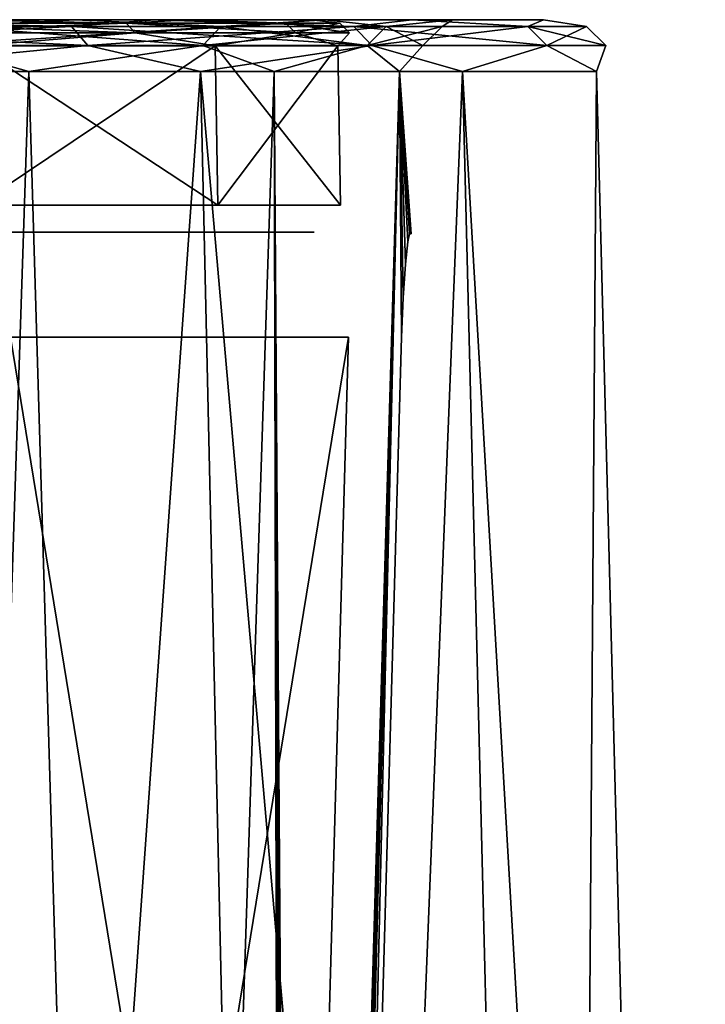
# Model space of a CAD drawing. Header units: millimetres. Extents: x -141 to 250, y -45 to 55.
# Tile 82 of 82: x 243.38 to 249.83, y 45.74 to 55. Entities that reach past the tile are written whole.
import ezdxf

# ---------------------------------------------------------------- set-up
doc = ezdxf.new("R2010")
doc.units = ezdxf.units.MM
doc.header["$LTSCALE"] = 81.481481
for name, color, linetype in [('207', 7, 'CONTINUOUS'), ('214', 7, 'CONTINUOUS'), ('3', 7, 'CONTINUOUS'), ('31', 7, 'CONTINUOUS'), ('32', 7, 'CONTINUOUS'), ('335', 7, 'CONTINUOUS'), ('336', 7, 'CONTINUOUS'), ('34', 7, 'CONTINUOUS'), ('343', 7, 'CONTINUOUS'), ('397', 7, 'CONTINUOUS'), ('49', 7, 'CONTINUOUS')]:
    doc.layers.add(name, color=color, linetype=linetype)

msp = doc.modelspace()

# ---------------------------------------------------------------- linework, layer by layer
at = {"layer": '207', "linetype": 'Continuous'}
for points in [[(243.9045, 55, -13.8013), (240.5126, 55, -18.4698), (242.746, 54.9352, -15.1984), (243.9045, 55, -13.8013)], [(240.5126, 55, 18.4698), (243.9045, 55, 13.8013), (242.746, 54.9352, 15.1984), (240.5126, 55, 18.4698)], [(245.1053, 54.7573, 10.399), (242.5942, 54.7573, 15.097), (245.274, 54.9352, 10.4688), (245.1053, 54.7573, 10.399)], [(245.274, 54.9352, 10.4688), (242.5942, 54.7573, 15.097), (242.746, 54.9352, 15.1984), (245.274, 54.9352, 10.4688)], [(242.5942, 54.7573, -15.097), (245.1053, 54.7573, -10.399), (242.746, 54.9352, -15.1984), (242.5942, 54.7573, -15.097)], [(243.9045, 55, -13.8013), (242.746, 54.9352, -15.1984), (245.274, 54.9352, -10.4688), (243.9045, 55, -13.8013)], [(243.9045, 55, 13.8013), (245.274, 54.9352, 10.4688), (242.746, 54.9352, 15.1984), (243.9045, 55, 13.8013)], [(242.746, 54.9352, -15.1984), (245.1053, 54.7573, -10.399), (245.274, 54.9352, -10.4688), (242.746, 54.9352, -15.1984)], [(243.9045, 55, 13.8013), (246.2516, 55, 8.5297), (245.274, 54.9352, 10.4688), (243.9045, 55, 13.8013)], [(246.2516, 55, -8.5297), (243.9045, 55, -13.8013), (245.274, 54.9352, -10.4688), (246.2516, 55, -8.5297)], [(246.6517, 54.7573, 5.3014), (245.1053, 54.7573, 10.399), (246.8307, 54.9352, 5.337), (246.6517, 54.7573, 5.3014)], [(246.8307, 54.9352, 5.337), (245.1053, 54.7573, 10.399), (245.274, 54.9352, 10.4688), (246.8307, 54.9352, 5.337)], [(245.1053, 54.7573, -10.399), (246.6517, 54.7573, -5.3014), (245.274, 54.9352, -10.4688), (245.1053, 54.7573, -10.399)], [(246.2516, 55, 8.5297), (246.8307, 54.9352, 5.337), (245.274, 54.9352, 10.4688), (246.2516, 55, 8.5297)], [(246.2516, 55, -8.5297), (245.274, 54.9352, -10.4688), (246.8307, 54.9352, -5.337), (246.2516, 55, -8.5297)], [(245.274, 54.9352, -10.4688), (246.6517, 54.7573, -5.3014), (246.8307, 54.9352, -5.337), (245.274, 54.9352, -10.4688)], [(246.2516, 55, 8.5297), (247.4513, 55, 2.8852), (246.8307, 54.9352, 5.337), (246.2516, 55, 8.5297)], [(247.4513, 55, -2.8852), (246.2516, 55, -8.5297), (246.8307, 54.9352, -5.337), (247.4513, 55, -2.8852)], [(247.1738, 54.7573), (246.6517, 54.7573, 5.3014), (247.3563, 54.9352), (247.1738, 54.7573)], [(247.3563, 54.9352), (246.6517, 54.7573, 5.3014), (246.8307, 54.9352, 5.337), (247.3563, 54.9352)], [(246.6517, 54.7573, -5.3014), (247.1738, 54.7573), (246.8307, 54.9352, -5.337), (246.6517, 54.7573, -5.3014)], [(247.4513, 55, 2.8852), (247.3563, 54.9352), (246.8307, 54.9352, 5.337), (247.4513, 55, 2.8852)], [(247.4513, 55, -2.8852), (246.8307, 54.9352, -5.337), (247.3563, 54.9352), (247.4513, 55, -2.8852)], [(246.8307, 54.9352, -5.337), (247.1738, 54.7573), (247.3563, 54.9352), (246.8307, 54.9352, -5.337)], [(247.4513, 55, 2.8852), (247.4513, 55, -2.8852), (247.3563, 54.9352), (247.4513, 55, 2.8852)], [(243.4716, 54.5131, 13.5514), (240.1412, 54.5131, 18.1353), (242.5942, 54.7573, 15.097), (243.4716, 54.5131, 13.5514)], [(240.1412, 54.5131, -18.1353), (243.4716, 54.5131, -13.5514), (242.5942, 54.7573, -15.097), (240.1412, 54.5131, -18.1353)], [(245.1053, 54.7573, 10.399), (243.4716, 54.5131, 13.5514), (242.5942, 54.7573, 15.097), (245.1053, 54.7573, 10.399)], [(242.5942, 54.7573, -15.097), (243.4716, 54.5131, -13.5514), (245.1053, 54.7573, -10.399), (242.5942, 54.7573, -15.097)], [(245.7762, 54.5131, 8.3752), (243.4716, 54.5131, 13.5514), (245.1053, 54.7573, 10.399), (245.7762, 54.5131, 8.3752)], [(243.4716, 54.5131, -13.5514), (245.7762, 54.5131, -8.3752), (245.1053, 54.7573, -10.399), (243.4716, 54.5131, -13.5514)], [(246.6517, 54.7573, 5.3014), (245.7762, 54.5131, 8.3752), (245.1053, 54.7573, 10.399), (246.6517, 54.7573, 5.3014)], [(245.1053, 54.7573, -10.399), (245.7762, 54.5131, -8.3752), (246.6517, 54.7573, -5.3014), (245.1053, 54.7573, -10.399)], [(246.9542, 54.5131, 2.833), (245.7762, 54.5131, 8.3752), (246.6517, 54.7573, 5.3014), (246.9542, 54.5131, 2.833)], [(245.7762, 54.5131, -8.3752), (246.9542, 54.5131, -2.833), (246.6517, 54.7573, -5.3014), (245.7762, 54.5131, -8.3752)], [(247.1738, 54.7573), (246.9542, 54.5131, 2.833), (246.6517, 54.7573, 5.3014), (247.1738, 54.7573)], [(246.6517, 54.7573, -5.3014), (246.9542, 54.5131, -2.833), (247.1738, 54.7573), (246.6517, 54.7573, -5.3014)], [(246.9542, 54.5131, -2.833), (246.9542, 54.5131, 2.833), (247.1738, 54.7573), (246.9542, 54.5131, -2.833)]]:
    msp.add_3dface(points, dxfattribs=at)
at = {"layer": '214', "linetype": 'Continuous'}
for points in [[(241.1539, 55, 19.0472), (240.3021, 54.9353, 20.3021), (243.8727, 54.9353, 15.9512), (241.1539, 55, 19.0472)], [(241.1539, 55, -19.0472), (243.8727, 54.9353, -15.9512), (240.3021, 54.9353, -20.3021), (241.1539, 55, -19.0472)], [(240.3021, 54.9353, 20.3021), (244.0245, 54.7575, 16.0527), (243.8727, 54.9353, 15.9512), (240.3021, 54.9353, 20.3021)], [(240.4312, 54.7575, 20.4312), (244.0245, 54.7575, 16.0527), (240.3021, 54.9353, 20.3021), (240.4312, 54.7575, 20.4312)], [(243.8727, 54.9353, -15.9512), (240.4312, 54.7575, -20.4312), (240.3021, 54.9353, -20.3021), (243.8727, 54.9353, -15.9512)], [(244.0245, 54.7575, -16.0527), (240.4312, 54.7575, -20.4312), (243.8727, 54.9353, -15.9512), (244.0245, 54.7575, -16.0527)], [(244.6518, 55, 14.2328), (241.1539, 55, 19.0472), (243.8727, 54.9353, 15.9512), (244.6518, 55, 14.2328)], [(241.1539, 55, -19.0472), (244.6518, 55, -14.2328), (243.8727, 54.9353, -15.9512), (241.1539, 55, -19.0472)], [(244.6518, 55, 14.2328), (243.8727, 54.9353, 15.9512), (246.5259, 54.9353, 10.9874), (244.6518, 55, 14.2328)], [(244.6518, 55, -14.2328), (246.5259, 54.9353, -10.9874), (243.8727, 54.9353, -15.9512), (244.6518, 55, -14.2328)], [(243.8727, 54.9353, 15.9512), (246.6946, 54.7575, 11.0573), (246.5259, 54.9353, 10.9874), (243.8727, 54.9353, 15.9512)], [(244.0245, 54.7575, 16.0527), (246.6946, 54.7575, 11.0573), (243.8727, 54.9353, 15.9512), (244.0245, 54.7575, 16.0527)], [(246.5259, 54.9353, -10.9874), (244.0245, 54.7575, -16.0527), (243.8727, 54.9353, -15.9512), (246.5259, 54.9353, -10.9874)], [(246.6946, 54.7575, -11.0573), (244.0245, 54.7575, -16.0527), (246.5259, 54.9353, -10.9874), (246.6946, 54.7575, -11.0573)], [(247.0723, 55, 8.7963), (244.6518, 55, 14.2328), (246.5259, 54.9353, 10.9874), (247.0723, 55, 8.7963)], [(244.6518, 55, -14.2328), (247.0723, 55, -8.7963), (246.5259, 54.9353, -10.9874), (244.6518, 55, -14.2328)], [(247.0723, 55, 8.7963), (246.5259, 54.9353, 10.9874), (248.1598, 54.9353, 5.6013), (247.0723, 55, 8.7963)], [(247.0723, 55, -8.7963), (248.1598, 54.9353, -5.6013), (246.5259, 54.9353, -10.9874), (247.0723, 55, -8.7963)], [(246.6946, 54.7575, 11.0573), (248.3389, 54.7575, 5.637), (246.5259, 54.9353, 10.9874), (246.6946, 54.7575, 11.0573)], [(248.1598, 54.9353, -5.6013), (246.6946, 54.7575, -11.0573), (246.5259, 54.9353, -10.9874), (248.1598, 54.9353, -5.6013)], [(246.5259, 54.9353, 10.9874), (248.3389, 54.7575, 5.637), (248.1598, 54.9353, 5.6013), (246.5259, 54.9353, 10.9874)], [(248.3389, 54.7575, -5.637), (246.6946, 54.7575, -11.0573), (248.1598, 54.9353, -5.6013), (248.3389, 54.7575, -5.637)], [(248.3095, 55, 2.9755), (247.0723, 55, 8.7963), (248.1598, 54.9353, 5.6013), (248.3095, 55, 2.9755)], [(247.0723, 55, -8.7963), (248.3095, 55, -2.9755), (248.1598, 54.9353, -5.6013), (247.0723, 55, -8.7963)], [(248.3095, 55, 2.9755), (248.1598, 54.9353, 5.6013), (248.7115, 54.9353), (248.3095, 55, 2.9755)], [(248.3095, 55, -2.9755), (248.7115, 54.9353), (248.1598, 54.9353, -5.6013), (248.3095, 55, -2.9755)], [(248.3389, 54.7575, 5.637), (248.8941, 54.7575), (248.1598, 54.9353, 5.6013), (248.3389, 54.7575, 5.637)], [(248.7115, 54.9353), (248.3389, 54.7575, -5.637), (248.1598, 54.9353, -5.6013), (248.7115, 54.9353)], [(248.1598, 54.9353, 5.6013), (248.8941, 54.7575), (248.7115, 54.9353), (248.1598, 54.9353, 5.6013)], [(248.3095, 55, -2.9755), (248.3095, 55, 2.9755), (248.7115, 54.9353), (248.3095, 55, -2.9755)], [(248.8941, 54.7575), (248.3389, 54.7575, -5.637), (248.7115, 54.9353), (248.8941, 54.7575)], [(240.4312, 54.7575, 20.4312), (241.5254, 54.5131, 19.3816), (244.0245, 54.7575, 16.0527), (240.4312, 54.7575, 20.4312)], [(244.0245, 54.7575, -16.0527), (241.5254, 54.5131, -19.3816), (240.4312, 54.7575, -20.4312), (244.0245, 54.7575, -16.0527)], [(241.5254, 54.5131, 19.3816), (245.0847, 54.5131, 14.4827), (244.0245, 54.7575, 16.0527), (241.5254, 54.5131, 19.3816)], [(245.0847, 54.5131, -14.4827), (241.5254, 54.5131, -19.3816), (244.0245, 54.7575, -16.0527), (245.0847, 54.5131, -14.4827)], [(244.0245, 54.7575, 16.0527), (245.0847, 54.5131, 14.4827), (246.6946, 54.7575, 11.0573), (244.0245, 54.7575, 16.0527)], [(246.6946, 54.7575, -11.0573), (245.0847, 54.5131, -14.4827), (244.0245, 54.7575, -16.0527), (246.6946, 54.7575, -11.0573)], [(245.0847, 54.5131, 14.4827), (247.5477, 54.5131, 8.9508), (246.6946, 54.7575, 11.0573), (245.0847, 54.5131, 14.4827)], [(247.5477, 54.5131, -8.9508), (245.0847, 54.5131, -14.4827), (246.6946, 54.7575, -11.0573), (247.5477, 54.5131, -8.9508)], [(246.6946, 54.7575, 11.0573), (247.5477, 54.5131, 8.9508), (248.3389, 54.7575, 5.637), (246.6946, 54.7575, 11.0573)], [(248.3389, 54.7575, -5.637), (247.5477, 54.5131, -8.9508), (246.6946, 54.7575, -11.0573), (248.3389, 54.7575, -5.637)], [(248.8066, 54.5131, -3.0277), (247.5477, 54.5131, -8.9508), (248.3389, 54.7575, -5.637), (248.8066, 54.5131, -3.0277)], [(247.5477, 54.5131, 8.9508), (248.8066, 54.5131, 3.0277), (248.3389, 54.7575, 5.637), (247.5477, 54.5131, 8.9508)], [(248.8941, 54.7575), (248.8066, 54.5131, -3.0277), (248.3389, 54.7575, -5.637), (248.8941, 54.7575)], [(248.3389, 54.7575, 5.637), (248.8066, 54.5131, 3.0277), (248.8941, 54.7575), (248.3389, 54.7575, 5.637)], [(248.8066, 54.5131, 3.0277), (248.8066, 54.5131, -3.0277), (248.8941, 54.7575), (248.8066, 54.5131, 3.0277)]]:
    msp.add_3dface(points, dxfattribs=at)
at = {"layer": '3', "linetype": 'Continuous'}
for points in [[(243.9045, 55, 13.8013), (240.5126, 55, 18.4698), (241.1539, 55, 19.0472), (243.9045, 55, 13.8013)], [(240.5126, 55, -18.4698), (243.9045, 55, -13.8013), (241.1539, 55, -19.0472), (240.5126, 55, -18.4698)], [(244.6518, 55, 14.2328), (243.9045, 55, 13.8013), (241.1539, 55, 19.0472), (244.6518, 55, 14.2328)], [(241.1539, 55, -19.0472), (243.9045, 55, -13.8013), (244.6518, 55, -14.2328), (241.1539, 55, -19.0472)], [(246.2516, 55, 8.5297), (243.9045, 55, 13.8013), (244.6518, 55, 14.2328), (246.2516, 55, 8.5297)], [(243.9045, 55, -13.8013), (246.2516, 55, -8.5297), (244.6518, 55, -14.2328), (243.9045, 55, -13.8013)], [(247.0723, 55, 8.7963), (246.2516, 55, 8.5297), (244.6518, 55, 14.2328), (247.0723, 55, 8.7963)], [(244.6518, 55, -14.2328), (246.2516, 55, -8.5297), (247.0723, 55, -8.7963), (244.6518, 55, -14.2328)], [(247.4513, 55, 2.8852), (246.2516, 55, 8.5297), (247.0723, 55, 8.7963), (247.4513, 55, 2.8852)], [(246.2516, 55, -8.5297), (247.4513, 55, -2.8852), (247.0723, 55, -8.7963), (246.2516, 55, -8.5297)], [(248.3095, 55, 2.9755), (247.4513, 55, 2.8852), (247.0723, 55, 8.7963), (248.3095, 55, 2.9755)], [(248.3095, 55, -2.9755), (247.0723, 55, -8.7963), (248.3095, 55, 2.9755), (248.3095, 55, -2.9755)], [(247.0723, 55, -8.7963), (247.4513, 55, -2.8852), (248.3095, 55, 2.9755), (247.0723, 55, -8.7963)], [(247.4513, 55, -2.8852), (247.4513, 55, 2.8852), (248.3095, 55, 2.9755), (247.4513, 55, -2.8852)]]:
    msp.add_3dface(points, dxfattribs=at)
at = {"layer": '31', "linetype": 'Continuous'}
for points in [[(242.7232, 31.1179, -1.8729), (243.2971, 52.0131, -1.3257), (246.0045, 35.405, -1.7606), (242.7232, 31.1179, -1.8729)], [(243.2971, 52.0131, -1.3257), (246.4746, 52.0131, -1.3257), (246.0045, 35.405, -1.7606), (243.2971, 52.0131, -1.3257)]]:
    msp.add_3dface(points, dxfattribs=at)
at = {"layer": '32', "linetype": 'Continuous'}
for points in [[(243.2971, 52.0131, 1.3257), (242.6538, 28.6285, 1.9381), (246.4746, 52.0131, 1.3257), (243.2971, 52.0131, 1.3257)], [(246.4746, 52.0131, 1.3257), (242.6538, 28.6285, 1.9381), (246.0045, 35.4054, 1.7606), (246.4746, 52.0131, 1.3257)]]:
    msp.add_3dface(points, dxfattribs=at)
at = {"layer": '335', "linetype": 'Continuous'}
for points in [[(244.9837, 55, -8.1177), (242.7499, 55, -13.1348), (244.9837, 55, 8.1177), (244.9837, 55, -8.1177)], [(244.9837, 55, 8.1177), (242.7499, 55, -13.1348), (242.7499, 55, 13.1348), (244.9837, 55, 8.1177)], [(246.1255, 55, -2.7459), (244.9837, 55, -8.1177), (246.1255, 55, 2.7459), (246.1255, 55, -2.7459)], [(246.1255, 55, 2.7459), (244.9837, 55, -8.1177), (244.9837, 55, 8.1177), (246.1255, 55, 2.7459)]]:
    msp.add_3dface(points, dxfattribs=at)
at = {"layer": '336', "linetype": 'Continuous'}
for points in [[(245.0086, 53, 8.1258), (242.7726, 53, 13.1479), (245.0086, 53, -8.1258), (245.0086, 53, 8.1258)], [(245.0086, 53, -8.1258), (242.7726, 53, 13.1479), (242.7726, 53, -13.1479), (245.0086, 53, -8.1258)], [(246.1515, 53, 2.7486), (245.0086, 53, 8.1258), (246.1515, 53, -2.7486), (246.1515, 53, 2.7486)], [(246.1515, 53, -2.7486), (245.0086, 53, 8.1258), (245.0086, 53, -8.1258), (246.1515, 53, -2.7486)]]:
    msp.add_3dface(points, dxfattribs=at)
at = {"layer": '34', "linetype": 'Continuous'}
for points in [[(241.5254, 54.5131, 19.3816), (245.9749, 15.2565, 14.9966), (245.0847, 54.5131, 14.4827), (241.5254, 54.5131, 19.3816)], [(242.2894, 15.2565, 20.0694), (245.9749, 15.2565, 14.9966), (241.5254, 54.5131, 19.3816), (242.2894, 15.2565, 20.0694)], [(245.0847, 54.5131, -14.4827), (242.2894, 15.2565, -20.0694), (241.5254, 54.5131, -19.3816), (245.0847, 54.5131, -14.4827)], [(245.9749, 15.2565, -14.9966), (242.2894, 15.2565, -20.0694), (245.0847, 54.5131, -14.4827), (245.9749, 15.2565, -14.9966)], [(245.0847, 54.5131, 14.4827), (248.5253, 15.2565, 9.2684), (247.5477, 54.5131, 8.9508), (245.0847, 54.5131, 14.4827)], [(245.9749, 15.2565, 14.9966), (248.5253, 15.2565, 9.2684), (245.0847, 54.5131, 14.4827), (245.9749, 15.2565, 14.9966)], [(247.5477, 54.5131, -8.9508), (245.9749, 15.2565, -14.9966), (245.0847, 54.5131, -14.4827), (247.5477, 54.5131, -8.9508)], [(248.5253, 15.2565, -9.2684), (245.9749, 15.2565, -14.9966), (247.5477, 54.5131, -8.9508), (248.5253, 15.2565, -9.2684)], [(247.5477, 54.5131, 8.9508), (249.829, 15.2565, 3.1352), (248.8066, 54.5131, 3.0277), (247.5477, 54.5131, 8.9508)], [(248.5253, 15.2565, 9.2684), (249.829, 15.2565, 3.1352), (247.5477, 54.5131, 8.9508), (248.5253, 15.2565, 9.2684)], [(248.8066, 54.5131, -3.0277), (248.5253, 15.2565, -9.2684), (247.5477, 54.5131, -8.9508), (248.8066, 54.5131, -3.0277)], [(249.829, 15.2565, -3.1352), (248.5253, 15.2565, -9.2684), (248.8066, 54.5131, -3.0277), (249.829, 15.2565, -3.1352)], [(248.8066, 54.5131, 3.0277), (249.829, 15.2565, -3.1352), (248.8066, 54.5131, -3.0277), (248.8066, 54.5131, 3.0277)], [(249.829, 15.2565, 3.1352), (249.829, 15.2565, -3.1352), (248.8066, 54.5131, 3.0277), (249.829, 15.2565, 3.1352)]]:
    msp.add_3dface(points, dxfattribs=at)
at = {"layer": '343', "linetype": 'Continuous'}
for points in [[(242.9665, 54.7544, 13.2597), (245.2463, 53.2544, 8.203), (245.2214, 54.7544, 8.1949), (242.9665, 54.7544, 13.2597)], [(242.9891, 53.2544, 13.2728), (245.2463, 53.2544, 8.203), (242.9665, 54.7544, 13.2597), (242.9891, 53.2544, 13.2728)], [(245.2214, 54.7544, -8.1949), (242.9891, 53.2544, -13.2728), (242.9665, 54.7544, -13.2597), (245.2214, 54.7544, -8.1949)], [(245.2463, 53.2544, -8.203), (242.9891, 53.2544, -13.2728), (245.2214, 54.7544, -8.1949), (245.2463, 53.2544, -8.203)], [(246.3741, 54.7544, -2.772), (245.2463, 53.2544, -8.203), (245.2214, 54.7544, -8.1949), (246.3741, 54.7544, -2.772)], [(245.2463, 53.2544, 8.203), (246.4001, 53.2544, 2.7748), (245.2214, 54.7544, 8.1949), (245.2463, 53.2544, 8.203)], [(245.2214, 54.7544, 8.1949), (246.4001, 53.2544, 2.7748), (246.3741, 54.7544, 2.772), (245.2214, 54.7544, 8.1949)], [(246.4001, 53.2544, -2.7748), (245.2463, 53.2544, -8.203), (246.3741, 54.7544, -2.772), (246.4001, 53.2544, -2.7748)], [(246.4001, 53.2544, 2.7748), (246.4001, 53.2544, -2.7748), (246.3741, 54.7544, 2.772), (246.4001, 53.2544, 2.7748)], [(246.3741, 54.7544, 2.772), (246.4001, 53.2544, -2.7748), (246.3741, 54.7544, -2.772), (246.3741, 54.7544, 2.772)]]:
    msp.add_3dface(points, dxfattribs=at)
at = {"layer": '397', "linetype": 'Continuous'}
for points in [[(241.945, 54.9673, -14.6632), (242.7499, 55, -13.1348), (244.384, 54.9673, -10.1002), (241.945, 54.9673, -14.6632)], [(244.384, 54.9673, 10.1002), (242.7499, 55, 13.1348), (241.945, 54.9673, 14.6632), (244.384, 54.9673, 10.1002)], [(244.4684, 54.8775, 10.1352), (241.945, 54.9673, 14.6632), (242.021, 54.8775, 14.714), (244.4684, 54.8775, 10.1352)], [(244.384, 54.9673, 10.1002), (241.945, 54.9673, 14.6632), (244.4684, 54.8775, 10.1352), (244.384, 54.9673, 10.1002)], [(241.945, 54.9673, -14.6632), (244.384, 54.9673, -10.1002), (242.021, 54.8775, -14.714), (241.945, 54.9673, -14.6632)], [(242.021, 54.8775, -14.714), (244.384, 54.9673, -10.1002), (244.4684, 54.8775, -10.1352), (242.021, 54.8775, -14.714)], [(242.7499, 55, -13.1348), (244.9837, 55, -8.1177), (244.384, 54.9673, -10.1002), (242.7499, 55, -13.1348)], [(244.9837, 55, 8.1177), (242.7499, 55, 13.1348), (244.384, 54.9673, 10.1002), (244.9837, 55, 8.1177)], [(244.384, 54.9673, -10.1002), (244.9837, 55, -8.1177), (245.8859, 54.9673, -5.149), (244.384, 54.9673, -10.1002)], [(245.8859, 54.9673, 5.149), (244.9837, 55, 8.1177), (244.384, 54.9673, 10.1002), (245.8859, 54.9673, 5.149)], [(245.9756, 54.8775, 5.1669), (244.384, 54.9673, 10.1002), (244.4684, 54.8775, 10.1352), (245.9756, 54.8775, 5.1669)], [(245.8859, 54.9673, 5.149), (244.384, 54.9673, 10.1002), (245.9756, 54.8775, 5.1669), (245.8859, 54.9673, 5.149)], [(244.384, 54.9673, -10.1002), (245.8859, 54.9673, -5.149), (244.4684, 54.8775, -10.1352), (244.384, 54.9673, -10.1002)], [(244.4684, 54.8775, -10.1352), (245.8859, 54.9673, -5.149), (245.9756, 54.8775, -5.1669), (244.4684, 54.8775, -10.1352)], [(244.9837, 55, -8.1177), (246.1255, 55, -2.7459), (245.8859, 54.9673, -5.149), (244.9837, 55, -8.1177)], [(246.1255, 55, 2.7459), (244.9837, 55, 8.1177), (245.8859, 54.9673, 5.149), (246.1255, 55, 2.7459)], [(245.8859, 54.9673, -5.149), (246.1255, 55, -2.7459), (246.393, 54.9673), (245.8859, 54.9673, -5.149)], [(246.393, 54.9673), (246.1255, 55, 2.7459), (245.8859, 54.9673, 5.149), (246.393, 54.9673)], [(246.4845, 54.8775), (245.8859, 54.9673, 5.149), (245.9756, 54.8775, 5.1669), (246.4845, 54.8775)], [(245.8859, 54.9673, -5.149), (246.393, 54.9673), (245.9756, 54.8775, -5.1669), (245.8859, 54.9673, -5.149)], [(246.393, 54.9673), (245.8859, 54.9673, 5.149), (246.4845, 54.8775), (246.393, 54.9673)], [(245.9756, 54.8775, -5.1669), (246.393, 54.9673), (246.4845, 54.8775), (245.9756, 54.8775, -5.1669)], [(246.1255, 55, -2.7459), (246.1255, 55, 2.7459), (246.393, 54.9673), (246.1255, 55, -2.7459)], [(242.9665, 54.7544, 13.2597), (244.4684, 54.8775, 10.1352), (242.021, 54.8775, 14.714), (242.9665, 54.7544, 13.2597)], [(242.9665, 54.7544, -13.2597), (242.021, 54.8775, -14.714), (244.4684, 54.8775, -10.1352), (242.9665, 54.7544, -13.2597)], [(242.9665, 54.7544, 13.2597), (245.2214, 54.7544, 8.1949), (244.4684, 54.8775, 10.1352), (242.9665, 54.7544, 13.2597)], [(245.2214, 54.7544, -8.1949), (242.9665, 54.7544, -13.2597), (244.4684, 54.8775, -10.1352), (245.2214, 54.7544, -8.1949)], [(245.2214, 54.7544, 8.1949), (245.9756, 54.8775, 5.1669), (244.4684, 54.8775, 10.1352), (245.2214, 54.7544, 8.1949)], [(245.2214, 54.7544, -8.1949), (244.4684, 54.8775, -10.1352), (245.9756, 54.8775, -5.1669), (245.2214, 54.7544, -8.1949)], [(245.2214, 54.7544, 8.1949), (246.3741, 54.7544, 2.772), (245.9756, 54.8775, 5.1669), (245.2214, 54.7544, 8.1949)], [(246.3741, 54.7544, -2.772), (245.2214, 54.7544, -8.1949), (245.9756, 54.8775, -5.1669), (246.3741, 54.7544, -2.772)], [(246.3741, 54.7544, -2.772), (245.9756, 54.8775, -5.1669), (246.4845, 54.8775), (246.3741, 54.7544, -2.772)], [(246.3741, 54.7544, 2.772), (246.4845, 54.8775), (245.9756, 54.8775, 5.1669), (246.3741, 54.7544, 2.772)], [(246.3741, 54.7544, 2.772), (246.3741, 54.7544, -2.772), (246.4845, 54.8775), (246.3741, 54.7544, 2.772)]]:
    msp.add_3dface(points, dxfattribs=at)
at = {"layer": '49', "linetype": 'Continuous'}
for points in [[(240.1412, 54.5131, -18.1353), (242.2535, 17.6869, -13.7112), (243.4716, 54.5131, -13.5514), (240.1412, 54.5131, -18.1353)], [(243.4716, 54.5131, 13.5514), (242.2535, 17.6869, 13.7112), (240.1412, 54.5131, 18.1353), (243.4716, 54.5131, 13.5514)], [(242.2535, 17.6869, -13.7112), (244.5673, 17.6869, -8.9255), (243.4716, 54.5131, -13.5514), (242.2535, 17.6869, -13.7112)], [(244.5673, 17.6869, 8.9255), (242.2535, 17.6869, 13.7112), (243.4716, 54.5131, 13.5514), (244.5673, 17.6869, 8.9255)], [(243.4716, 54.5131, -13.5514), (244.5673, 17.6869, -8.9255), (245.7762, 54.5131, -8.3752), (243.4716, 54.5131, -13.5514)], [(245.7762, 54.5131, 8.3752), (244.5673, 17.6869, 8.9255), (243.4716, 54.5131, 13.5514), (245.7762, 54.5131, 8.3752)], [(244.5673, 17.6869, -8.9255), (245.865, 17.6869, -3.7707), (245.7762, 54.5131, -8.3752), (244.5673, 17.6869, -8.9255)], [(245.865, 17.6869, 3.7707), (244.5673, 17.6869, 8.9255), (245.7762, 54.5131, 8.3752), (245.865, 17.6869, 3.7707)], [(245.9664, 17.9721, -3.0577), (245.9999, 18.2871, -2.8362), (245.7762, 54.5131, -8.3752), (245.9664, 17.9721, -3.0577)], [(245.7762, 54.5131, -8.3752), (246.0188, 18.6607, -2.7515), (246.9542, 54.5131, -2.833), (245.7762, 54.5131, -8.3752)], [(245.9999, 18.2871, -2.8362), (246.0188, 18.6607, -2.7515), (245.7762, 54.5131, -8.3752), (245.9999, 18.2871, -2.8362)], [(245.9204, 17.7616, -3.384), (245.9664, 17.9721, -3.0577), (245.7762, 54.5131, -8.3752), (245.9204, 17.7616, -3.384)], [(245.865, 17.6869, -3.7707), (245.9204, 17.7616, -3.384), (245.7762, 54.5131, -8.3752), (245.865, 17.6869, -3.7707)], [(246.9542, 54.5131, 2.833), (245.865, 17.6869, 3.7707), (245.7762, 54.5131, 8.3752), (246.9542, 54.5131, 2.833)], [(245.92, 17.7606, 3.3865), (245.865, 17.6869, 3.7707), (246.9542, 54.5131, 2.833), (245.92, 17.7606, 3.3865)], [(245.9662, 17.9702, 3.0597), (245.92, 17.7606, 3.3865), (246.9542, 54.5131, 2.833), (245.9662, 17.9702, 3.0597)], [(245.9997, 18.2845, 2.8373), (245.9662, 17.9702, 3.0597), (246.9542, 54.5131, 2.833), (245.9997, 18.2845, 2.8373)], [(246.0188, 18.6607, 2.7515), (245.9997, 18.2845, 2.8373), (246.9542, 54.5131, 2.833), (246.0188, 18.6607, 2.7515)], [(246.0188, 18.6607, -2.7515), (246.5024, 35.405, -2.3037), (246.9542, 54.5131, -2.833), (246.0188, 18.6607, -2.7515)], [(246.5024, 35.4054, 2.3037), (246.0188, 18.6607, 2.7515), (246.9542, 54.5131, 2.833), (246.5024, 35.4054, 2.3037)], [(246.5024, 35.405, -2.3037), (246.9732, 52.0131, -1.8599), (246.9542, 54.5131, -2.833), (246.5024, 35.405, -2.3037)], [(246.9732, 52.0131, 1.8599), (246.5024, 35.4054, 2.3037), (246.9542, 54.5131, 2.833), (246.9732, 52.0131, 1.8599)], [(246.9732, 52.0131, -1.8599), (246.9886, 52.3841, -1.7765), (246.9542, 54.5131, -2.833), (246.9732, 52.0131, -1.8599)], [(246.9886, 52.3841, -1.7765), (247.0104, 52.6993, -1.5564), (246.9542, 54.5131, -2.833), (246.9886, 52.3841, -1.7765)], [(247.0104, 52.6993, -1.5564), (247.0329, 52.9118, -1.2288), (246.9542, 54.5131, -2.833), (247.0104, 52.6993, -1.5564)], [(247.0329, 52.9118, -1.2288), (247.0497, 52.9869, -0.8414), (246.9542, 54.5131, -2.833), (247.0329, 52.9118, -1.2288)], [(247.0497, 52.9869, -0.8414), (247.0628, 52.9869), (246.9542, 54.5131, -2.833), (247.0497, 52.9869, -0.8414)], [(247.0628, 52.9869), (247.0497, 52.9869, 0.8414), (246.9542, 54.5131, -2.833), (247.0628, 52.9869)], [(246.9542, 54.5131, -2.833), (247.0329, 52.9119, 1.2286), (246.9542, 54.5131, 2.833), (246.9542, 54.5131, -2.833)], [(247.0497, 52.9869, 0.8414), (247.0329, 52.9119, 1.2286), (246.9542, 54.5131, -2.833), (247.0497, 52.9869, 0.8414)], [(247.0329, 52.9119, 1.2286), (247.0104, 52.6993, 1.5565), (246.9542, 54.5131, 2.833), (247.0329, 52.9119, 1.2286)], [(247.0104, 52.6993, 1.5565), (246.9885, 52.3837, 1.7767), (246.9542, 54.5131, 2.833), (247.0104, 52.6993, 1.5565)], [(246.9885, 52.3837, 1.7767), (246.9732, 52.0131, 1.8599), (246.9542, 54.5131, 2.833), (246.9885, 52.3837, 1.7767)]]:
    msp.add_3dface(points, dxfattribs=at)

doc.saveas('drawing.dxf')
